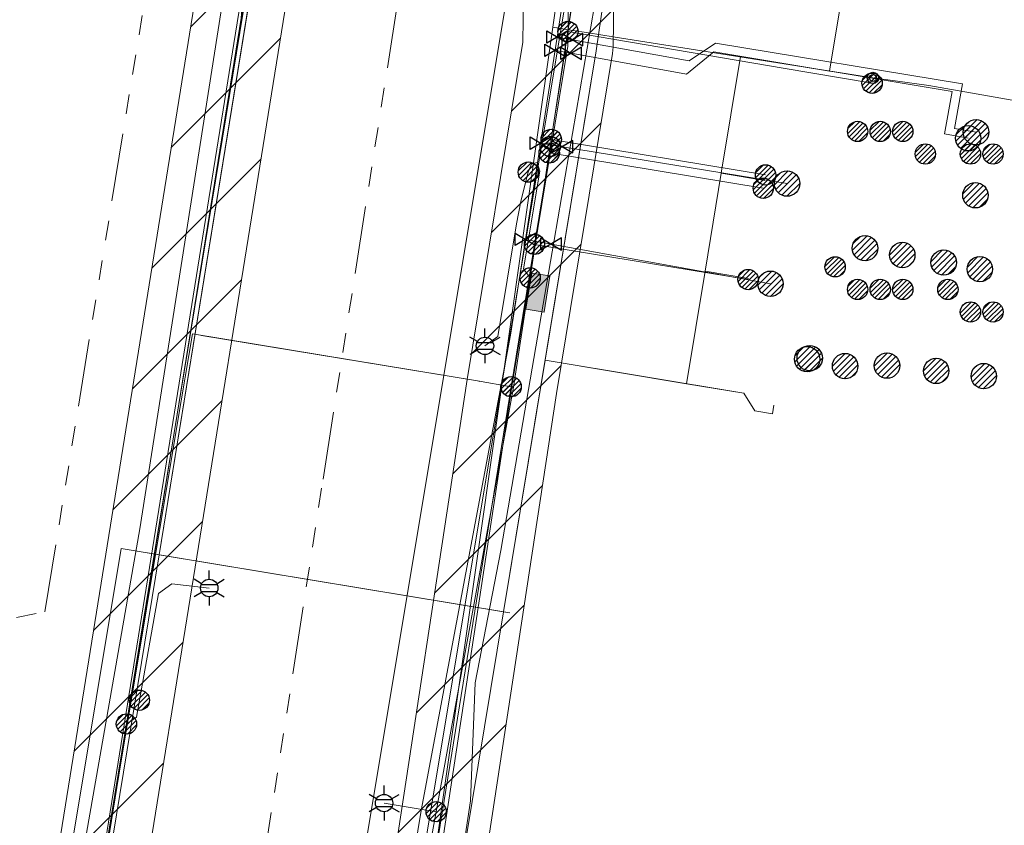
# Model space of a CAD drawing. Header units: metres. Extents: x 197355 to 199157, y 355772 to 356286.
# Tile 171 of 256: x 198014 to 198057, y 355908 to 355944. Entities that reach past the tile are written whole.
import ezdxf
from ezdxf.enums import TextEntityAlignment as Align
from ezdxf.lldxf.tags import DXFTag

# ---------------------------------------------------------------- set-up
doc = ezdxf.new("R2010")
doc.units = ezdxf.units.M
doc.linetypes.add('RI-GWA', pattern=[18.45, 6, -1.8, 1.75, -1.8, 1.75, -1.8, 1.75, -1.8])
for name, color, linetype, lineweight in [('B-WE-KL-BRANDSTOF_ENEXISNETBEHEERB.V.-G', 40, 'KL-BRANDSTOF-N', 18), ('B-WE-KL-BRANDSTOF_ENEXISNETBEHEERB.V.-V', 40, 'Continuous', 18), ('B-WE-KL-DATA_HULPSTUK_KPNB.V.-S', 90, 'Continuous', 25), ('B-WE-KL-DATA_KABELBUNDEL_KPNB.V.-G', 90, 'Continuous', 18), ('B-WE-KL-DATA_KABELBUNDEL_ZIGGOB.V.-G', 94, 'Continuous', 18), ('B-WE-KL-DATA_TELECOM_REGGEFIBEROPERATORB.V.-G', 90, 'KL-TELECOM-ALGEMEEN-N', 18), ('B-WE-KL-DATA_TELECOM_ZIGGOB.V.-G', 94, 'KL-TELECOM-ALGEMEEN-N', 18), ('B-WE-KL-ET_LS_ENEXISNETBEHEERB.V.-G', 190, 'KL-LS-N', 18), ('B-WE-KL-ET_LS_HULPSTUK_ENEXISNETBEHEERB.V.-S', 190, 'Continuous', 25), ('B-WE-KL-ET_LS_KABELBUNDEL_ENEXISNETBEHEERB.V.-G', 190, 'KL-BUNDEL-N', 18), ('B-WE-KL-ET_LS_PUTKAST_ENEXISNETBEHEERB.V.-G', 190, 'Continuous', 18), ('B-WE-KL-ET_LS_PUTKAST_ENEXISNETBEHEERB.V.-V', 190, 'Continuous', 18), ('B-WE-KL-ET_MS_10 kV_ENEXISNETBEHEERB.V.-G', 130, 'KL-MS-N', 18), ('B-WE-KL-ET_MS_ENEXISNETBEHEERB.V.-G', 130, 'KL-MS-N', 18), ('B-WE-KL-GAS_HD_ENEXISNETBEHEERB.V.-G', 30, 'KL-GAS-HD-N', 18), ('B-WE-KL-GAS_HULPSTUK_ENEXISNETBEHEERB.V.-S', 30, 'Continuous', 25), ('B-WE-KL-GAS_LD_HOOFDLEIDING_100 MBAR_PVC_160_ENEXISNETBEHEERB.V.-G', 50, 'KL-GAS-LD-N', 18), ('B-WE-KL-GAS_LD_HOOFDLEIDING_100 MBAR_PVC_ENEXISNETBEHEERB.V.-G', 50, 'KL-GAS-LD-N', 18), ('B-WE-KL-GAS_LD_HOOFDLEIDING_30 MBAR_PVC_250_ENEXISNETBEHEERB.V.-G', 50, 'KL-GAS-LD-N', 18), ('B-WE-KL-WATER_HULPSTUK_NVWATERLEIDINGMAATSCHAPPIJLIMBURG-S', 170, 'Continuous', 25), ('B-WE-KL-WATER_TRANSPORTLEIDING_NVWATERLEIDINGMAATSCHAPPIJLIMBURG-G', 170, 'KL-WATER-TR-N', 18), ('B-WE-RI-GWA_GEMEENTEROERMOND-G', 30, 'RI-GWA', 18)]:
    doc.layers.add(name, color=color, linetype=linetype, lineweight=lineweight)
doc.styles.add('NLCS-ISO', font='NLCS-ISO.ttf')
doc.styles.get("Standard").update_dxf_attribs({"font": 'isocp.shx'})
tags = doc.linetypes.add('KL-BRANDSTOF-N', pattern='A,4,-0.5,[105,NLCS.SHX,S=0.5,R=0,X=0.75,Y=0],-2,4,-1,["B",Standard,S=1,R=0,X=-0.15,Y=-0.5],-1.5', length=13).pattern_tags.tags
tags[18] = DXFTag(74, 10)
doc.linetypes.add('KL-BUNDEL-N', pattern='A,28,-5,[103,NLCS.SHX,S=1.25,R=0,X=0,Y=0],-5,[103,NLCS.SHX,S=1.25,R=0,X=0,Y=0],-5,[103,NLCS.SHX,S=1.25,R=0,X=0,Y=0],-5,[103,NLCS.SHX,S=1.25,R=0,X=0,Y=0],-5', length=53)
tags = doc.linetypes.add('KL-GAS-HD-N', pattern='A,4,-1,[69,NLCS.SHX,S=0.5,R=0,X=0,Y=0],-1,4,-1,["H",Standard,S=1,R=0,X=0,Y=-0.5],-2', length=13).pattern_tags.tags
tags[18] = DXFTag(74, 10)
tags = doc.linetypes.add('KL-GAS-LD-N', pattern='A,4,-1,[69,NLCS.SHX,S=0.5,R=0,X=0,Y=0],-1,4,-1,["L",Standard,S=1,R=0,X=0.25,Y=-0.5],-2', length=13).pattern_tags.tags
tags[18] = DXFTag(74, 10)
tags = doc.linetypes.add('KL-LS-N', pattern='A,4,-1,[103,NLCS.SHX,S=0.75,R=0,X=0,Y=0],-1,4,-1,["L",Standard,S=1,R=0,X=0,Y=-0.5],-2', length=13).pattern_tags.tags
tags[18] = DXFTag(74, 10)
tags = doc.linetypes.add('KL-MS-N', pattern='A,4,-1,[103,NLCS.SHX,S=0.75,R=0,X=0,Y=0],-1,4,-1,["M",Standard,S=1,R=0,X=0,Y=-0.5],-2', length=13).pattern_tags.tags
tags[18] = DXFTag(74, 10)
doc.linetypes.add('KL-TELECOM-ALGEMEEN-N', pattern='A,7,-1,[101,NLCS.SHX,S=0.5,R=0,X=0,Y=0],-1', length=9)
doc.linetypes.add('KL-WATER-TR-N', pattern='A,7,-0.5,[168,NLCS.SHX,S=0.75,R=0,X=0.75,Y=0],-2,[168,NLCS.SHX,S=0.75,R=0,X=0.75,Y=0],-2', length=11.5)

# ---------------------------------------------------------------- blocks, each defined once
blk = doc.blocks.new('SKL-ET_HULP_MOF-SO')
h = blk.add_hatch()
h.set_pattern_fill('ANSI31', color=256, scale=6, style=0)
h.set_pattern_definition([(45, (-2.25, -126.982), (-0.53033, 0.53033), [])])
edge = h.paths.add_edge_path()
edge.add_arc((0, 0), 2.25, 0, 360)
at = {"linetype": 'Continuous'}
blk.add_circle((0, 0), 2.25, dxfattribs=at)
blk = doc.blocks.new('SKL-WTB_HULP_AANSLUITPUNT-SO')
h = blk.add_hatch()
h.set_pattern_fill('ANSI31', color=256, scale=3, style=0)
h.set_pattern_definition([(45, (-1.125, -63.491), (-0.265165, 0.265165), [])])
edge = h.paths.add_edge_path()
edge.add_arc((0, 0), 1.125, 0, 360)
at = {"linetype": 'Continuous'}
blk.add_circle((0, 0), 1.125, dxfattribs=at)
blk = doc.blocks.new('SKL-WTB_HULP_AFSLUITER-SO')
for p, q in [((2.3, 1.37), (-2.3, -1.37)), ((-2.3, 1.37), (2.3, -1.37)), ((2.3, -1.37), (2.3, 1.37))]:
    blk.add_line(p, q)
at = {"ltscale": 0.1}
blk.add_line((-2.3, -1.37), (-2.3, 1.37), dxfattribs=at)
blk = doc.blocks.new('SKL-ET_HULP_AANSLUITPUNT-SO')
h = blk.add_hatch()
h.set_pattern_fill('ANSI31', color=256, scale=30, style=0)
h.set_pattern_definition([(45, (-11.25, -634.91), (-2.65165, 2.65165), [])])
edge = h.paths.add_edge_path()
edge.add_arc((0, 0), 11.25, 0, 360)
at = {"linetype": 'Continuous'}
blk.add_circle((0, 0), 11.25, dxfattribs=at)
blk = doc.blocks.new('B-SIE-WEG_LICHTMAST-SO')
at = {"ltscale": 0.1}
for p, q in [((0, 0.386), (0, 0.772)), ((-0.334, 0.193), (-0.668, 0.386)), ((0.334, 0.193), (0.668, 0.386)), ((-0.334, -0.193), (-0.668, -0.386)), ((0, -0.386), (0, -0.772)), ((0.334, -0.193), (0.668, -0.386))]:
    blk.add_line(p, q, dxfattribs=at)
at = {"flags": 128}
for points in [[(-0.354, 0.152), (0.354, 0.152)], [(-0.354, -0.152), (0.354, -0.152)]]:
    blk.add_lwpolyline(points, dxfattribs=at)
at = {"ltscale": 0.1}
blk.add_circle((0, 0), 0.386, dxfattribs=at)
at = {"style": 'NLCS-ISO'}
blk.add_attdef('TYPE', text='', height=0.549, dxfattribs=at).set_placement((0, 0.772), align=Align.BOTTOM_CENTER)
blk = doc.blocks.new('SIE-WEG_AFVALBAK_TYPE_01')
for radius in [0.25, 0.156]:
    blk.add_circle((0, 0), radius)

msp = doc.modelspace()

# ---------------------------------------------------------------- hatches: boundary and pattern name
at = {"layer": 'B-WE-KL-BRANDSTOF_ENEXISNETBEHEERB.V.-V'}
h = msp.add_hatch(dxfattribs=at)
h.set_pattern_fill('ANSI31', color=256, style=0)
h.paths.add_polyline_path([(198031.969, 355901.358), (198032.221, 355901.386), (198032.465, 355901.446), (198032.701, 355901.536), (198032.925, 355901.656), (198033.131, 355901.803), (198033.317, 355901.974), (198033.48, 355902.168), (198033.616, 355902.379), (198033.726, 355902.609), (198033.805, 355902.848), (198033.847, 355903.054), (198037.552, 355927.386), (198040.037, 355942.457), (198040.064, 355942.753), (198040.339, 355961.997), (198040.326, 355962.249), (198040.282, 355962.5), (198040.207, 355962.74), (198040.102, 355962.97), (198039.968, 355963.186), (198039.809, 355963.382), (198039.627, 355963.556), (198039.424, 355963.706), (198039.202, 355963.83), (198038.967, 355963.925), (198038.724, 355963.989), (198038.473, 355964.021), (198038.219, 355964.022), (198037.97, 355963.992), (198037.723, 355963.929), (198037.489, 355963.836), (198037.268, 355963.715), (198037.063, 355963.566), (198036.878, 355963.392), (198036.717, 355963.197), (198036.583, 355962.983), (198036.476, 355962.755), (198036.399, 355962.514), (198036.353, 355962.265), (198036.339, 355962.055), (198036.066, 355942.96), (198033.6, 355928.003), (198029.893, 355903.656), (198029.871, 355903.404), (198029.881, 355903.151), (198029.922, 355902.903), (198029.995, 355902.661), (198030.098, 355902.428), (198030.228, 355902.213), (198030.386, 355902.014), (198030.567, 355901.838), (198030.768, 355901.686), (198030.989, 355901.56), (198031.221, 355901.463), (198031.466, 355901.396), (198031.715, 355901.361), (198031.968, 355901.358)])
h = msp.add_hatch(dxfattribs=at)
h.set_pattern_fill('ANSI31', color=256, style=0)
h.paths.add_polyline_path([(198017.281, 355902.541), (198017.539, 355902.585), (198017.791, 355902.662), (198018.029, 355902.771), (198018.249, 355902.91), (198018.451, 355903.076), (198018.63, 355903.269), (198018.781, 355903.482), (198018.903, 355903.712), (198018.994, 355903.958), (198019.053, 355904.213), (198026.974, 355953.421), (198026.998, 355953.682), (198026.989, 355953.942), (198026.945, 355954.202), (198026.868, 355954.452), (198026.759, 355954.689), (198026.62, 355954.91), (198026.453, 355955.113), (198026.261, 355955.291), (198026.049, 355955.441), (198025.816, 355955.564), (198025.571, 355955.655), (198025.316, 355955.714), (198025.056, 355955.738), (198024.794, 355955.728), (198024.538, 355955.685), (198024.286, 355955.608), (198024.049, 355955.499), (198023.828, 355955.36), (198023.626, 355955.193), (198023.448, 355955.001), (198023.297, 355954.789), (198023.174, 355954.556), (198023.083, 355954.311), (198023.025, 355954.057), (198015.103, 355904.849), (198015.079, 355904.588), (198015.088, 355904.328), (198015.132, 355904.068), (198015.209, 355903.82), (198015.318, 355903.581), (198015.457, 355903.36), (198015.623, 355903.158), (198015.816, 355902.98), (198016.028, 355902.829), (198016.259, 355902.706), (198016.506, 355902.615), (198016.76, 355902.557), (198017.021, 355902.532)])
at = {"layer": 'B-WE-KL-ET_LS_PUTKAST_ENEXISNETBEHEERB.V.-V'}
msp.add_hatch(color=256, dxfattribs=at).paths.add_polyline_path([(198037.004, 355930.997), (198037.01, 355931), (198037.013, 355931.005), (198037.267, 355932.589), (198037.26, 355932.596), (198036.465, 355932.723), (198036.458, 355932.716), (198036.204, 355931.131), (198036.211, 355931.124), (198037.003, 355930.997)])

# ---------------------------------------------------------------- linework, layer by layer
at = {"layer": 'B-WE-KL-BRANDSTOF_ENEXISNETBEHEERB.V.-G', "linetype": 'ByBlock', "ltscale": 0.5, "flags": 128}
for points in [[(198036.717, 355963.197), (198036.583, 355962.983), (198036.476, 355962.755), (198036.399, 355962.514), (198036.353, 355962.265), (198036.339, 355962.055), (198036.066, 355942.96), (198033.6, 355928.003), (198029.893, 355903.656)], [(198033.847, 355903.054), (198037.552, 355927.386), (198040.037, 355942.457), (198040.064, 355942.753), (198040.339, 355961.997), (198040.326, 355962.249), (198040.282, 355962.5), (198040.207, 355962.74), (198040.102, 355962.97), (198039.968, 355963.186)], [(198023.025, 355954.057), (198015.103, 355904.849)], [(198019.053, 355904.213), (198026.974, 355953.421)]]:
    msp.add_lwpolyline(points, dxfattribs=at)
at = {"layer": 'B-WE-KL-DATA_KABELBUNDEL_KPNB.V.-G', "ltscale": 0.5, "flags": 128}
for points in [[(198038.065, 355943.429), (198038.065, 355943.43), (198038.477, 355946.093)], [(198037.325, 355938.646), (198037.803, 355941.735), (198038.065, 355943.429)], [(198051.541, 355941.138), (198047.604, 355941.808), (198038.065, 355943.43), (198038.065, 355943.43)], [(198037.277, 355938.334), (198037.325, 355938.646)], [(198046.819, 355937.073), (198037.326, 355938.646)], [(198037.233, 355938.045), (198037.277, 355938.334)], [(198036.582, 355933.995), (198036.582, 355933.996), (198036.981, 355936.409), (198037.233, 355938.045)], [(198046.72, 355936.481), (198037.234, 355938.045)], [(198035.546, 355927.687), (198035.883, 355929.768), (198036.582, 355933.995)], [(198046.049, 355932.436), (198036.582, 355933.996), (198036.582, 355933.996)], [(198000.479, 355879.754), (198007.632, 355880.445), (198008.331, 355880.579), (198009.016, 355880.775), (198009.681, 355881.029), (198010.321, 355881.341), (198010.931, 355881.708), (198011.507, 355882.127), (198012.044, 355882.595), (198012.537, 355883.108), (198012.984, 355883.663), (198013.38, 355884.254), (198013.723, 355884.878), (198014.01, 355885.53), (198015.247, 355892.981), (198020.768, 355926.094), (198021.423, 355930.027), (198034.055, 355927.942), (198035.546, 355927.688)], [(198034.162, 355927.923), (198034.055, 355927.942), (198021.832, 355929.959)], [(198028.504, 355884.088), (198028.464, 355884.619), (198031.723, 355904.056), (198035.546, 355927.687)]]:
    msp.add_lwpolyline(points, dxfattribs=at)
at = {"layer": 'B-WE-KL-DATA_KABELBUNDEL_ZIGGOB.V.-G', "ltscale": 0.5, "flags": 128}
for points in [[(198037.052, 355928.865), (198039.318, 355942.571), (198046.792, 355993.875)], [(198044.857, 355937.145), (198045.713, 355942.321), (198049.652, 355941.667), (198051.454, 355952.518)], [(198019.949, 355920.24), (198024.103, 355945.805)], [(198044.14, 355932.804), (198044.857, 355937.145)], [(198046.781, 355936.827), (198044.857, 355937.145)], [(198043.316, 355927.82), (198044.14, 355932.804)], [(198046.063, 355932.486), (198044.14, 355932.804)], [(198035.208, 355917.717), (198037.052, 355928.865)], [(198043.316, 355927.82), (198037.052, 355928.865)], [(198047.194, 355926.869), (198047.131, 355926.488), (198046.338, 355926.62), (198045.859, 355927.396), (198043.316, 355927.82)], [(198018.26, 355920.519), (198012.696, 355887.117), (198004.593, 355882.323), (198003.498, 355882.232), (198003.487, 355880.874)], [(198019.949, 355920.24), (198018.26, 355920.519)], [(198014.258, 355885.587), (198019.949, 355920.24)], [(198035.208, 355917.717), (198019.949, 355920.24)], [(198033.027, 355878.875), (198032.223, 355879.388), (198031.725, 355879.833), (198031.185, 355880.453), (198030.725, 355881.142), (198030.203, 355882.281), (198029.974, 355883.091), (198029.847, 355883.926), (198029.822, 355884.772), (198029.9, 355885.614), (198035.208, 355917.717)], [(198035.208, 355917.717), (198035.495, 355917.671)]]:
    msp.add_lwpolyline(points, dxfattribs=at)
at = {"layer": 'B-WE-KL-DATA_TELECOM_REGGEFIBEROPERATORB.V.-G', "ltscale": 0.5, "flags": 128}
for points in [[(198037.179, 355877.473), (198036.281, 355877.687), (198030.235, 355886.048), (198033.747, 355909.339), (198033.948, 355914.561), (198035.091, 355920.422), (198037.456, 355934.188), (198039.242, 355944.582), (198039.787, 355948.44), (198039.986, 355950.083)], [(198037.179, 355877.473), (198036.281, 355877.687), (198030.235, 355886.048), (198033.747, 355909.339), (198033.948, 355914.561), (198035.091, 355920.422), (198037.456, 355934.188), (198039.242, 355944.582), (198039.787, 355948.44)]]:
    msp.add_lwpolyline(points, dxfattribs=at)
at = {"layer": 'B-WE-KL-DATA_TELECOM_ZIGGOB.V.-G', "ltscale": 0.5, "flags": 128}
for points in [[(197882.172, 355971.043), (197881.848, 355972.849), (197876.845, 355971.917), (197873.462, 355970.397), (197873.225, 355969.441), (197872.808, 355960.44), (197882.54, 355917.913), (197889.614, 355876.822), (197897.132, 355872.545), (197900.232, 355872.938), (197917.417, 355875.015), (197926.015, 355875.976), (197936.097, 355877.03), (197944.239, 355877.752), (197954.023, 355878.398), (197964.572, 355878.866), (198003.487, 355880.874), (198006.415, 355881.035), (198007.214, 355881.262), (198014.258, 355885.587), (198019.949, 355920.24), (198025.587, 355954.939), (198025.573, 355955.461), (198025.323, 355956.026), (198025.411, 355956.906), (198032.53, 356008.698), (198032.638, 356009.1), (198032.883, 356009.439), (198033.234, 356009.672), (198033.647, 356009.769), (198046.414, 356008.147), (198046.835, 356008.168), (198047.357, 356008.425), (198047.607, 356008.874), (198050.139, 356024.349), (198055.485, 356054.413), (198063.771, 356094.593), (198063.929, 356095.336), (198064.441, 356097.614), (198064.453, 356097.65), (198064.852, 356098.557), (198065.65, 356099.646), (198066.435, 356100.356), (198067.705, 356101.135), (198068.425, 356101.447), (198070.006, 356101.902), (198071.736, 356102.121), (198073.562, 356102.099), (198075.54, 356101.831), (198075.692, 356101.929), (198075.804, 356102.795), (198077.266, 356112.96), (198078.889, 356130.012), (198080.379, 356144.212), (198069.148, 356146.003), (198068.787, 356179.08), (198068.811, 356180.614), (198069.185, 356181.162), (198069.617, 356181.375), (198070.115, 356181.424), (198076.202, 356180.733), (198082.163, 356180.047)], [(198035.495, 355917.671), (198035.208, 355917.717), (198039.318, 355942.571), (198046.792, 355993.875), (198057.932, 355991.518), (198059.856, 355991.198), (198060.551, 355991.083), (198061.107, 355991.497), (198061.862, 355991.371), (198061.812, 355991.076)], [(198012.846, 355947.765), (198024.103, 355945.805), (198019.949, 355920.24), (198014.258, 355885.587), (198007.214, 355881.262), (198007.076, 355880.928), (198007.106, 355880.418), (198007.375, 355879.98), (198007.793, 355879.754), (198012.891, 355879.765), (198029.456, 355879.851), (198030.901, 355879.618), (198033.027, 355878.875), (198033.926, 355878.412), (198035.011, 355878.132), (198065.464, 355873.237), (198074.003, 355871.953)], [(198019.882, 355836.417), (198023.925, 355857.169), (198023.932, 355857.482), (198023.695, 355858.037), (198023.233, 355858.348), (198009.314, 355860.768), (198009.156, 355860.934), (198009.045, 355861.452), (198009.14, 355861.752), (198009.263, 355861.944), (198009.729, 355862.151), (198009.96, 355862.536), (198013.7, 355884.518), (198013.785, 355884.79), (198014.167, 355885.296), (198014.258, 355885.587), (198019.949, 355920.24), (198024.103, 355945.805), (198012.846, 355947.765)], [(198046.063, 355932.486), (198044.14, 355932.804), (198043.316, 355927.82), (198045.859, 355927.396), (198046.338, 355926.62), (198047.131, 355926.488), (198047.194, 355926.869)], [(198046.063, 355932.486), (198044.14, 355932.804), (198043.316, 355927.82), (198045.859, 355927.396), (198046.338, 355926.62), (198047.131, 355926.488), (198047.194, 355926.869)], [(198046.063, 355932.486), (198044.14, 355932.804), (198043.316, 355927.82), (198045.859, 355927.396), (198046.338, 355926.62), (198047.131, 355926.488), (198047.194, 355926.869)], [(198046.063, 355932.486), (198044.14, 355932.804), (198043.316, 355927.82), (198045.859, 355927.396), (198046.338, 355926.62), (198047.131, 355926.488), (198047.194, 355926.869)], [(198046.063, 355932.486), (198044.14, 355932.804), (198043.316, 355927.82), (198045.859, 355927.396), (198046.338, 355926.62), (198047.131, 355926.488), (198047.194, 355926.869)], [(198046.063, 355932.486), (198044.14, 355932.804), (198043.316, 355927.82), (198045.859, 355927.396), (198046.338, 355926.62), (198047.131, 355926.488), (198047.194, 355926.869)], [(198046.063, 355932.486), (198044.14, 355932.804), (198043.316, 355927.82), (198045.859, 355927.396), (198046.338, 355926.62), (198047.131, 355926.488), (198047.194, 355926.869)], [(198046.063, 355932.486), (198044.14, 355932.804), (198043.316, 355927.82), (198045.859, 355927.396), (198046.338, 355926.62), (198047.131, 355926.488), (198047.194, 355926.869)], [(198046.063, 355932.486), (198044.14, 355932.804), (198043.316, 355927.82), (198045.859, 355927.396), (198046.338, 355926.62), (198047.131, 355926.488), (198047.194, 355926.869)], [(198046.063, 355932.486), (198044.14, 355932.804), (198043.316, 355927.82), (198045.859, 355927.396), (198046.338, 355926.62), (198047.131, 355926.488), (198047.194, 355926.869)], [(198046.063, 355932.486), (198044.14, 355932.804), (198043.316, 355927.82), (198045.859, 355927.396), (198046.338, 355926.62), (198047.131, 355926.488), (198047.194, 355926.869)], [(198046.063, 355932.486), (198044.14, 355932.804), (198043.316, 355927.82), (198045.859, 355927.396), (198046.338, 355926.62), (198047.131, 355926.488), (198047.194, 355926.869)], [(198046.063, 355932.486), (198044.14, 355932.804), (198043.316, 355927.82), (198045.859, 355927.396), (198046.338, 355926.62), (198047.131, 355926.488), (198047.194, 355926.869)], [(198046.063, 355932.486), (198044.14, 355932.804), (198043.316, 355927.82), (198045.859, 355927.396), (198046.338, 355926.62), (198047.131, 355926.488), (198047.194, 355926.869)], [(198046.063, 355932.486), (198044.14, 355932.804), (198043.316, 355927.82), (198045.859, 355927.396), (198046.338, 355926.62), (198047.131, 355926.488), (198047.194, 355926.869)], [(198046.063, 355932.486), (198044.14, 355932.804), (198043.316, 355927.82), (198045.859, 355927.396), (198046.338, 355926.62), (198047.131, 355926.488), (198047.194, 355926.869)], [(198046.063, 355932.486), (198044.14, 355932.804), (198043.316, 355927.82), (198045.859, 355927.396), (198046.338, 355926.62), (198047.131, 355926.488), (198047.194, 355926.869)], [(198046.063, 355932.486), (198044.14, 355932.804), (198043.316, 355927.82), (198045.859, 355927.396), (198046.338, 355926.62), (198047.131, 355926.488), (198047.194, 355926.869)], [(198046.063, 355932.486), (198044.14, 355932.804), (198043.316, 355927.82), (198045.859, 355927.396), (198046.338, 355926.62), (198047.131, 355926.488), (198047.194, 355926.869)], [(198046.063, 355932.486), (198044.14, 355932.804), (198043.316, 355927.82), (198045.859, 355927.396), (198046.338, 355926.62), (198047.131, 355926.488), (198047.194, 355926.869)], [(198046.063, 355932.486), (198044.14, 355932.804), (198043.316, 355927.82), (198045.859, 355927.396), (198046.338, 355926.62), (198047.131, 355926.488), (198047.194, 355926.869)], [(198046.063, 355932.486), (198044.14, 355932.804), (198043.316, 355927.82), (198045.859, 355927.396), (198046.338, 355926.62), (198047.131, 355926.488), (198047.194, 355926.869)], [(198046.063, 355932.486), (198044.14, 355932.804), (198043.316, 355927.82), (198045.859, 355927.396), (198046.338, 355926.62), (198047.131, 355926.488), (198047.194, 355926.869)], [(198046.063, 355932.486), (198044.14, 355932.804), (198043.316, 355927.82), (198045.859, 355927.396), (198046.338, 355926.62), (198047.131, 355926.488), (198047.194, 355926.869)], [(198046.063, 355932.486), (198044.14, 355932.804), (198043.316, 355927.82), (198045.859, 355927.396), (198046.338, 355926.62), (198047.131, 355926.488), (198047.194, 355926.869)], [(198046.063, 355932.486), (198044.14, 355932.804), (198043.316, 355927.82), (198045.859, 355927.396), (198046.338, 355926.62), (198047.131, 355926.488), (198047.194, 355926.869)], [(198046.063, 355932.486), (198044.14, 355932.804), (198043.316, 355927.82), (198045.859, 355927.396), (198046.338, 355926.62), (198047.131, 355926.488), (198047.194, 355926.869)], [(198046.063, 355932.486), (198044.14, 355932.804), (198043.316, 355927.82), (198045.859, 355927.396), (198046.338, 355926.62), (198047.131, 355926.488), (198047.194, 355926.869)], [(198046.063, 355932.486), (198044.14, 355932.804), (198043.316, 355927.82), (198045.859, 355927.396), (198046.338, 355926.62), (198047.131, 355926.488), (198047.194, 355926.869)], [(198046.063, 355932.486), (198044.14, 355932.804), (198043.316, 355927.82), (198045.859, 355927.396), (198046.338, 355926.62), (198047.131, 355926.488), (198047.194, 355926.869)], [(198046.063, 355932.486), (198044.14, 355932.804), (198043.316, 355927.82), (198045.859, 355927.396), (198046.338, 355926.62), (198047.131, 355926.488), (198047.194, 355926.869)], [(198046.063, 355932.486), (198044.14, 355932.804), (198043.316, 355927.82), (198045.859, 355927.396), (198046.338, 355926.62), (198047.131, 355926.488), (198047.194, 355926.869)], [(198046.063, 355932.486), (198044.14, 355932.804), (198043.316, 355927.82), (198045.859, 355927.396), (198046.338, 355926.62), (198047.131, 355926.488), (198047.194, 355926.869)], [(198046.063, 355932.486), (198044.14, 355932.804), (198043.316, 355927.82), (198045.859, 355927.396), (198046.338, 355926.62), (198047.131, 355926.488), (198047.194, 355926.869)], [(198046.063, 355932.486), (198044.14, 355932.804), (198043.316, 355927.82), (198045.859, 355927.396), (198046.338, 355926.62), (198047.131, 355926.488), (198047.194, 355926.869)], [(198046.063, 355932.486), (198044.14, 355932.804), (198043.316, 355927.82), (198045.859, 355927.396), (198046.338, 355926.62), (198047.131, 355926.488), (198047.194, 355926.869)], [(198046.063, 355932.486), (198044.14, 355932.804), (198043.316, 355927.82), (198045.859, 355927.396), (198046.338, 355926.62), (198047.131, 355926.488), (198047.194, 355926.869)], [(198046.063, 355932.486), (198044.14, 355932.804), (198043.316, 355927.82), (198045.859, 355927.396), (198046.338, 355926.62), (198047.131, 355926.488), (198047.194, 355926.869)], [(198046.063, 355932.486), (198044.14, 355932.804), (198043.316, 355927.82), (198045.859, 355927.396), (198046.338, 355926.62), (198047.131, 355926.488), (198047.194, 355926.869)], [(198046.063, 355932.486), (198044.14, 355932.804), (198043.316, 355927.82), (198045.859, 355927.396), (198046.338, 355926.62), (198047.131, 355926.488), (198047.194, 355926.869)], [(198046.063, 355932.486), (198044.14, 355932.804), (198043.316, 355927.82), (198045.859, 355927.396), (198046.338, 355926.62), (198047.131, 355926.488), (198047.194, 355926.869)], [(198046.063, 355932.486), (198044.14, 355932.804), (198043.316, 355927.82), (198045.859, 355927.396), (198046.338, 355926.62), (198047.131, 355926.488), (198047.194, 355926.869)], [(198046.063, 355932.486), (198044.14, 355932.804), (198043.316, 355927.82), (198045.859, 355927.396), (198046.338, 355926.62), (198047.131, 355926.488), (198047.194, 355926.869)], [(198046.063, 355932.486), (198044.14, 355932.804), (198043.316, 355927.82), (198045.859, 355927.396), (198046.338, 355926.62), (198047.131, 355926.488), (198047.194, 355926.869)], [(198046.063, 355932.486), (198044.14, 355932.804), (198043.316, 355927.82), (198045.859, 355927.396), (198046.338, 355926.62), (198047.131, 355926.488), (198047.194, 355926.869)], [(198046.063, 355932.486), (198044.14, 355932.804), (198043.316, 355927.82), (198045.859, 355927.396), (198046.338, 355926.62), (198047.131, 355926.488), (198047.194, 355926.869)], [(198046.063, 355932.486), (198044.14, 355932.804), (198043.316, 355927.82), (198045.859, 355927.396), (198046.338, 355926.62), (198047.131, 355926.488), (198047.194, 355926.869)], [(198047.194, 355926.869), (198047.131, 355926.488), (198046.338, 355926.62), (198045.859, 355927.396), (198037.052, 355928.865), (198035.208, 355917.717), (198035.495, 355917.671)], [(198004.41, 355861.638), (198003.342, 355862.832), (198003.498, 355882.232), (198004.593, 355882.323), (198012.696, 355887.117), (198018.26, 355920.519), (198035.495, 355917.671)], [(198052.509, 355875.32), (198035.011, 355878.132), (198034.448, 355878.248), (198033.926, 355878.412), (198033.451, 355878.622), (198033.027, 355878.875), (198032.726, 355879.049), (198032.458, 355879.22), (198032.223, 355879.388), (198032.022, 355879.553), (198031.725, 355879.833), (198031.445, 355880.134), (198031.185, 355880.453), (198030.945, 355880.79), (198030.725, 355881.142), (198030.528, 355881.509), (198030.354, 355881.889), (198030.203, 355882.281), (198030.076, 355882.682), (198029.974, 355883.091), (198029.898, 355883.506), (198029.847, 355883.926), (198029.821, 355884.348), (198029.822, 355884.772), (198029.848, 355885.194), (198029.9, 355885.614), (198035.208, 355917.717), (198035.495, 355917.671)], [(198035.495, 355917.671), (198035.208, 355917.717), (198029.9, 355885.614), (198029.848, 355885.194), (198029.822, 355884.772), (198029.821, 355884.348), (198029.847, 355883.926), (198029.898, 355883.506), (198029.974, 355883.091), (198030.076, 355882.682), (198030.203, 355882.281), (198030.354, 355881.889), (198030.528, 355881.509), (198030.725, 355881.142), (198030.945, 355880.79), (198031.185, 355880.453), (198031.445, 355880.134), (198031.725, 355879.833), (198032.022, 355879.553), (198032.223, 355879.388), (198032.458, 355879.22), (198032.726, 355879.049), (198033.027, 355878.875), (198033.451, 355878.622), (198033.926, 355878.412), (198034.448, 355878.248), (198035.011, 355878.132), (198051.698, 355875.45), (198051.856, 355876.437)]]:
    msp.add_lwpolyline(points, dxfattribs=at)
at = {"layer": 'B-WE-KL-ET_LS_ENEXISNETBEHEERB.V.-G', "ltscale": 0.5, "flags": 128}
for points in [[(198062.305, 356086.892), (198053.775, 356046.863), (198053.235, 356044.284), (198052.713, 356041.702), (198052.271, 356039.443), (198051.842, 356037.181), (198051.509, 356035.366), (198051.184, 356033.55), (198050.757, 356031.079), (198050.312, 356028.397), (198049.928, 356025.981), (198049.559, 356023.563), (198049.173, 356020.982), (198046.478, 356000), (198044.464, 355984.661), (198041.667, 355967.536), (198040.808, 355961.525), (198035.65, 355927.667), (198031.397, 355904.31)], [(198005.32, 355853.174), (198007.386, 355852.842), (198008.152, 355853.101), (198008.566, 355853.795), (198009.108, 355857.176), (198009.105, 355857.287), (198009.062, 355857.39), (198005.984, 355862.049), (198002.296, 355866.972), (198000, 355867.073), (197993.511, 355867.439), (197992.977, 355867.689), (197992.616, 355868.156), (197993.109, 355878.31), (197993.522, 355878.715), (197994.071, 355878.898), (198000, 355879.172), (198006.509, 355879.715), (198007.338, 355879.861), (198008.166, 355880.085), (198008.97, 355880.385), (198012.759, 355883.351), (198014.564, 355887.811), (198014.569, 355887.85), (198015.295, 355891.817), (198016.637, 355899.859), (198016.955, 355903.095), (198017.368, 355905.841), (198024.604, 355949.969), (198025.559, 355955.848), (198025.529, 355956.09), (198025.427, 355956.312), (198025.363, 355956.506), (198025.367, 355956.71)], [(198014.407, 355947.491), (198021.982, 355946.159), (198022.623, 355945.756), (198022.797, 355945.019), (198019.089, 355921.396), (198016.632, 355907.305)], [(198014.407, 355947.491), (198021.982, 355946.159), (198022.623, 355945.756), (198022.797, 355945.019), (198019.089, 355921.396), (198016.632, 355907.305)], [(198036.387, 355932.508), (198036.095, 355932.913), (198036.819, 355937.239), (198036.698, 355937.618), (198036.456, 355937.568), (198036.308, 355937.196)], [(198036.308, 355937.196), (198036.008, 355936.035), (198035.977, 355935.892), (198035.789, 355934.91), (198034.962, 355929.909), (198034.387, 355929.497)], [(198019.073, 355913.793), (198019.923, 355918.523), (198020.509, 355918.958), (198022.167, 355918.766)], [(198018.5, 355912.74), (198018.939, 355913.05), (198019.073, 355913.793)], [(198032.224, 355908.854), (198029.917, 355909.236)]]:
    msp.add_lwpolyline(points, dxfattribs=at)
at = {"layer": 'B-WE-KL-ET_LS_KABELBUNDEL_ENEXISNETBEHEERB.V.-G', "ltscale": 0.5, "flags": 128}
for points in [[(198062.305, 356086.892), (198053.775, 356046.863), (198053.235, 356044.284), (198052.713, 356041.702), (198052.271, 356039.443), (198051.842, 356037.181), (198051.509, 356035.366), (198051.184, 356033.55), (198050.757, 356031.079), (198050.312, 356028.397), (198049.928, 356025.981), (198049.559, 356023.563), (198049.173, 356020.982), (198046.478, 356000), (198044.464, 355984.661), (198041.667, 355967.536), (198040.808, 355961.525), (198035.65, 355927.667), (198031.397, 355904.31)], [(198017.211, 355904.795), (198017.368, 355905.841), (198024.604, 355949.969), (198025.559, 355955.848), (198025.529, 355956.09), (198025.427, 355956.312), (198025.363, 355956.506), (198025.367, 355956.71)], [(198014.407, 355947.491), (198021.982, 355946.159), (198022.623, 355945.756), (198022.797, 355945.019), (198019.089, 355921.396), (198016.632, 355907.305)]]:
    msp.add_lwpolyline(points, dxfattribs=at)
at = {"layer": 'B-WE-KL-ET_LS_PUTKAST_ENEXISNETBEHEERB.V.-G', "ltscale": 0.5, "flags": 128}
msp.add_lwpolyline([(198037.004, 355930.997), (198037.01, 355931), (198037.013, 355931.005), (198037.267, 355932.589), (198037.26, 355932.596), (198036.465, 355932.723), (198036.458, 355932.716), (198036.204, 355931.131), (198036.211, 355931.124), (198037.003, 355930.997), (198037.004, 355930.997)], close=True, dxfattribs=at)
at = {"layer": 'B-WE-KL-ET_MS_10 kV_ENEXISNETBEHEERB.V.-G', "ltscale": 0.5, "flags": 128}
for points in [[(198016.933, 355906.152), (198016.933, 355906.172), (198016.92, 355906.204), (198016.891, 355906.215), (198016.882, 355906.215), (198016.838, 355906.196), (198016.822, 355906.155), (198016.837, 355906.117), (198016.843, 355906.111), (198016.889, 355906.087), (198030.118, 355903.79), (198030.306, 355903.791), (198030.491, 355903.824), (198030.668, 355903.888), (198030.831, 355903.982), (198030.975, 355904.103), (198031.097, 355904.246), (198031.192, 355904.409), (198031.257, 355904.585), (198040.746, 355961.508), (198046.055, 356000), (198046.399, 356002.526), (198048.171, 356016.334), (198049.163, 356023.623), (198049.866, 356028.146), (198050.622, 356032.66), (198051.432, 356037.164), (198052.296, 356041.659), (198052.831, 356044.305), (198053.384, 356046.947), (198062.256, 356088.588), (198063.796, 356094.717), (198064.355, 356096.91), (198064.677, 356097.621), (198065.064, 356098.298), (198065.513, 356098.937), (198066.018, 356099.53), (198066.577, 356100.074), (198067.185, 356100.563), (198067.835, 356100.993), (198068.522, 356101.361), (198069.003, 356101.571), (198069.496, 356101.75), (198070, 356101.898), (198070.512, 356102.014), (198071.03, 356102.098), (198071.553, 356102.149), (198072.077, 356102.167), (198072.602, 356102.152), (198074.945, 356101.888), (198075.115, 356101.88), (198075.266, 356101.897), (198075.398, 356101.939), (198075.51, 356102.007), (198075.603, 356102.098), (198075.677, 356102.215), (198075.732, 356102.357), (198075.767, 356102.524), (198077.331, 356113.428), (198077.372, 356113.866)], [(198027.389, 355903.351), (198027.585, 355903.337), (198027.781, 355903.361), (198027.969, 355903.423), (198028.142, 355903.52), (198028.292, 355903.649), (198028.415, 355903.804), (198028.504, 355903.98), (198028.558, 355904.17), (198038.182, 355961.898), (198043.438, 356000), (198044.199, 356004.243), (198045.999, 356018.253)], [(197990.535, 355879.595), (197992.217, 355879.58), (197992.33, 355879.592), (197992.428, 355879.629), (197992.513, 355879.692), (197992.584, 355879.78), (197992.722, 355879.974), (197992.88, 355880.151), (197993.003, 355880.273), (197993.155, 355880.4), (197993.323, 355880.491), (197993.505, 355880.545), (197993.702, 355880.563), (197994.319, 355880.563), (198000, 355880.644), (198006.403, 355881.034), (198006.614, 355881.058), (198006.821, 355881.105), (198007.021, 355881.173), (198007.214, 355881.262), (198007.358, 355881.345), (198013.17, 355885.06), (198013.467, 355885.362), (198013.717, 355885.69), (198013.917, 355886.037), (198014.062, 355886.398), (198016.57, 355900.609), (198023.717, 355944.84), (198024.064, 355946.811), (198025.195, 355954.152), (198025.299, 355954.871)], [(198014.062, 355886.398), (198016.57, 355900.609), (198023.585, 355944.023), (198023.603, 355944.217), (198023.592, 355944.389), (198023.551, 355944.54), (198023.48, 355944.67), (198023.38, 355944.779), (198023.25, 355944.866), (198023.091, 355944.932), (198022.902, 355944.977)], [(198014.062, 355886.398), (198016.57, 355900.609), (198023.585, 355944.023), (198023.603, 355944.217), (198023.592, 355944.389), (198023.551, 355944.54), (198023.48, 355944.67), (198023.38, 355944.779), (198023.25, 355944.866), (198023.091, 355944.932), (198022.902, 355944.977)], [(198014.062, 355886.398), (198016.57, 355900.609), (198023.585, 355944.023), (198023.603, 355944.217), (198023.592, 355944.389), (198023.551, 355944.54), (198023.48, 355944.67), (198023.38, 355944.779), (198023.25, 355944.866), (198023.091, 355944.932), (198022.902, 355944.977)]]:
    msp.add_lwpolyline(points, dxfattribs=at)
at = {"layer": 'B-WE-KL-ET_MS_ENEXISNETBEHEERB.V.-G', "ltscale": 0.5, "flags": 128}
for points in [[(198027.389, 355903.351), (198028.142, 355903.52), (198028.558, 355904.17), (198038.182, 355961.898), (198043.438, 356000), (198044.199, 356004.243), (198045.999, 356018.253)], [(198030.118, 355903.79), (198030.831, 355903.982), (198031.257, 355904.585), (198040.746, 355961.508), (198046.055, 356000), (198046.399, 356002.526), (198047.208, 356008.822)], [(198016.278, 355898.957), (198016.57, 355900.609), (198023.585, 355944.023)]]:
    msp.add_lwpolyline(points, dxfattribs=at)
at = {"layer": 'B-WE-KL-GAS_HD_ENEXISNETBEHEERB.V.-G', "ltscale": 0.5, "flags": 128}
msp.add_lwpolyline([(198031.87, 355903.355), (198035.577, 355927.702), (198038.064, 355942.782), (198038.339, 355962.026)], dxfattribs=at)
at = {"layer": 'B-WE-KL-GAS_LD_HOOFDLEIDING_100 MBAR_PVC_160_ENEXISNETBEHEERB.V.-G', "ltscale": 0.5, "flags": 128}
msp.add_lwpolyline([(198029.565, 355896.746), (198031.561, 355908.901), (198035.512, 355929.967), (198037.592, 355943.181), (198045.259, 355993.021), (198046.912, 356000), (198048.684, 356012.23), (198048.676, 356014.962)], dxfattribs=at)
at = {"layer": 'B-WE-KL-GAS_LD_HOOFDLEIDING_100 MBAR_PVC_ENEXISNETBEHEERB.V.-G', "ltscale": 0.5, "flags": 128}
for points in [[(198037.592, 355943.181), (198038.27, 355943.06)], [(198038.27, 355943.06), (198043.431, 355942.129), (198044.603, 355942.914), (198055.553, 355941.102), (198055.198, 355939.133), (198056.146, 355938.963)], [(198037.5, 355942.589), (198038.208, 355942.462)], [(198038.208, 355942.462), (198043.312, 355941.538), (198044.532, 355942.521), (198055.087, 355940.774), (198054.747, 355938.887), (198055.8, 355938.696)], [(198036.853, 355938.48), (198037.816, 355938.323)], [(198037.816, 355938.323), (198047.772, 355936.689)], [(198036.181, 355934.215), (198037.325, 355934.009)], [(198037.325, 355934.009), (198047.038, 355932.251)]]:
    msp.add_lwpolyline(points, dxfattribs=at)
at = {"layer": 'B-WE-KL-GAS_LD_HOOFDLEIDING_30 MBAR_PVC_250_ENEXISNETBEHEERB.V.-G', "ltscale": 0.5, "flags": 128}
msp.add_lwpolyline([(198024.999, 355953.739), (198017.078, 355904.531)], dxfattribs=at)
at = {"layer": 'B-WE-KL-WATER_TRANSPORTLEIDING_NVWATERLEIDINGMAATSCHAPPIJLIMBURG-G', "ltscale": 0.5, "flags": 128}
for points in [[(198043.058, 355984.054), (198042.907, 355983.268), (198039.803, 355960.824), (198037.605, 355945.084), (198037.396, 355943.618), (198028.796, 355883.255), (198033.112, 355879.41), (198033.096, 355878.86), (198033.078, 355878.303)], [(198037.396, 355943.618), (198038.186, 355943.493), (198038.976, 355943.368), (198040.063, 355943.196), (198051.58, 355941.37)], [(198051.58, 355941.37), (198052.571, 355941.236), (198054.057, 355941.035), (198057.998, 355940.342)]]:
    msp.add_lwpolyline(points, dxfattribs=at)
at = {"layer": 'B-WE-RI-GWA_GEMEENTEROERMOND-G', "ltscale": 0.5, "flags": 128}
for points in [[(198014.885, 355917.718), (198024.132, 355974.369)], [(198027.211, 355923.594), (198034.821, 355972.276)], [(198024.458, 355905.853), (198027.211, 355923.594)], [(197989.983, 355912.711), (198014.885, 355917.718)]]:
    msp.add_lwpolyline(points, dxfattribs=at)

# ---------------------------------------------------------------- block references
at = {"layer": 'B-WE-KL-DATA_HULPSTUK_KPNB.V.-S', "xscale": 0.2, "yscale": 0.2, "zscale": 0.2}
for p in [(198038.065, 355943.43), (198038.065, 355943.429), (198038.065, 355943.429), (198051.541, 355941.138), (198037.325, 355938.646), (198037.325, 355938.646), (198037.326, 355938.646), (198050.9, 355939), (198051.9, 355939), (198052.9, 355939), (198037.277, 355938.334), (198037.277, 355938.334), (198037.233, 355938.045), (198037.233, 355938.045), (198037.234, 355938.045), (198053.9, 355938), (198055.9, 355938), (198056.9, 355938), (198046.819, 355937.073), (198046.72, 355936.481), (198036.582, 355933.996), (198036.582, 355933.995), (198036.582, 355933.995), (198049.9, 355933), (198046.049, 355932.436), (198050.9, 355932), (198051.9, 355932), (198052.9, 355932), (198054.9, 355932), (198055.9, 355931), (198056.9, 355931), (198035.546, 355927.688), (198035.546, 355927.687), (198035.546, 355927.687)]:
    msp.add_blockref('SKL-ET_HULP_MOF-SO', p, dxfattribs=at)
at = {"layer": 'B-WE-KL-ET_LS_HULPSTUK_ENEXISNETBEHEERB.V.-S'}
for name, p, xscale, yscale, zscale in [('SKL-ET_HULP_MOF-SO', (198036.308, 355937.196), 0.2, 0.2, 0.2), ('SKL-ET_HULP_AANSLUITPUNT-SO', (198056.119, 355936.17), 0.05, 0.05, 0.05), ('SKL-ET_HULP_AANSLUITPUNT-SO', (198051.228, 355933.824), 0.05, 0.05, 0.05), ('SKL-ET_HULP_AANSLUITPUNT-SO', (198052.88, 355933.524), 0.05, 0.05, 0.05), ('SKL-ET_HULP_AANSLUITPUNT-SO', (198054.714, 355933.19), 0.05, 0.05, 0.05), ('SKL-ET_HULP_AANSLUITPUNT-SO', (198056.318, 355932.898), 0.05, 0.05, 0.05), ('SKL-ET_HULP_MOF-SO', (198036.387, 355932.508), 0.2, 0.2, 0.2), ('SKL-ET_HULP_AANSLUITPUNT-SO', (198048.777, 355928.953), 0.05, 0.05, 0.05), ('SKL-ET_HULP_AANSLUITPUNT-SO', (198050.344, 355928.602), 0.05, 0.05, 0.05), ('SKL-ET_HULP_AANSLUITPUNT-SO', (198052.201, 355928.621), 0.05, 0.05, 0.05), ('SKL-ET_HULP_AANSLUITPUNT-SO', (198054.383, 355928.386), 0.05, 0.05, 0.05), ('SKL-ET_HULP_AANSLUITPUNT-SO', (198056.49, 355928.158), 0.05, 0.05, 0.05), ('SKL-ET_HULP_MOF-SO', (198019.073, 355913.793), 0.2, 0.2, 0.2), ('SKL-ET_HULP_MOF-SO', (198018.5, 355912.74), 0.2, 0.2, 0.2), ('SKL-ET_HULP_MOF-SO', (198032.224, 355908.854), 0.2, 0.2, 0.2)]:
    msp.add_blockref(name, p, dxfattribs=dict(at, xscale=xscale, yscale=yscale, zscale=zscale))
for p in [(198034.387, 355929.497), (198022.167, 355918.766), (198029.917, 355909.236)]:
    msp.add_blockref('B-SIE-WEG_LICHTMAST-SO', p, dxfattribs=at)
at = {"layer": 'B-WE-KL-GAS_HULPSTUK_ENEXISNETBEHEERB.V.-S'}
for name, p, xscale, yscale, zscale in [('SKL-WTB_HULP_AFSLUITER-SO', (198037.592, 355943.181), 0.2, 0.2, 0.2), ('SKL-WTB_HULP_AFSLUITER-SO', (198038.27, 355943.06), 0.2, 0.2, 0.2), ('SKL-WTB_HULP_AFSLUITER-SO', (198037.5, 355942.589), 0.2, 0.2, 0.2), ('SKL-WTB_HULP_AFSLUITER-SO', (198038.208, 355942.462), 0.2, 0.2, 0.2), ('SKL-WTB_HULP_AANSLUITPUNT-SO', (198056.146, 355938.963), 0.5, 0.5, 0.5), ('SKL-WTB_HULP_AANSLUITPUNT-SO', (198055.8, 355938.696), 0.5, 0.5, 0.5), ('SKL-WTB_HULP_AFSLUITER-SO', (198036.853, 355938.48), 0.2, 0.2, 0.2), ('SKL-WTB_HULP_AFSLUITER-SO', (198037.816, 355938.323), 0.2, 0.2, 0.2), ('SKL-WTB_HULP_AANSLUITPUNT-SO', (198047.772, 355936.689), 0.5, 0.5, 0.5), ('SKL-WTB_HULP_AANSLUITPUNT-SO', (198056.119, 355936.17), 0.5, 0.5, 0.5), ('SKL-WTB_HULP_AFSLUITER-SO', (198036.181, 355934.215), 0.2, 0.2, 0.2), ('SKL-WTB_HULP_AFSLUITER-SO', (198037.325, 355934.009), 0.2, 0.2, 0.2), ('SKL-WTB_HULP_AANSLUITPUNT-SO', (198051.228, 355933.824), 0.5, 0.5, 0.5), ('SKL-WTB_HULP_AANSLUITPUNT-SO', (198052.88, 355933.524), 0.5, 0.5, 0.5), ('SKL-WTB_HULP_AANSLUITPUNT-SO', (198054.714, 355933.19), 0.5, 0.5, 0.5), ('SKL-WTB_HULP_AANSLUITPUNT-SO', (198056.318, 355932.898), 0.5, 0.5, 0.5), ('SKL-WTB_HULP_AANSLUITPUNT-SO', (198047.038, 355932.251), 0.5, 0.5, 0.5), ('SKL-WTB_HULP_AANSLUITPUNT-SO', (198048.663, 355928.905), 0.5, 0.5, 0.5), ('SKL-WTB_HULP_AANSLUITPUNT-SO', (198050.344, 355928.602), 0.5, 0.5, 0.5), ('SKL-WTB_HULP_AANSLUITPUNT-SO', (198052.201, 355928.621), 0.5, 0.5, 0.5), ('SKL-WTB_HULP_AANSLUITPUNT-SO', (198054.383, 355928.386), 0.5, 0.5, 0.5), ('SKL-WTB_HULP_AANSLUITPUNT-SO', (198056.49, 355928.158), 0.5, 0.5, 0.5)]:
    msp.add_blockref(name, p, dxfattribs=dict(at, xscale=xscale, yscale=yscale, zscale=zscale))
at = {"layer": 'B-WE-KL-WATER_HULPSTUK_NVWATERLEIDINGMAATSCHAPPIJLIMBURG-S'}
msp.add_blockref('SIE-WEG_AFVALBAK_TYPE_01', (198051.58, 355941.37), dxfattribs=at)
msp.add_blockref('SIE-WEG_AFVALBAK_TYPE_01', (198051.58, 355941.37), dxfattribs=at)

doc.saveas('drawing.dxf')
